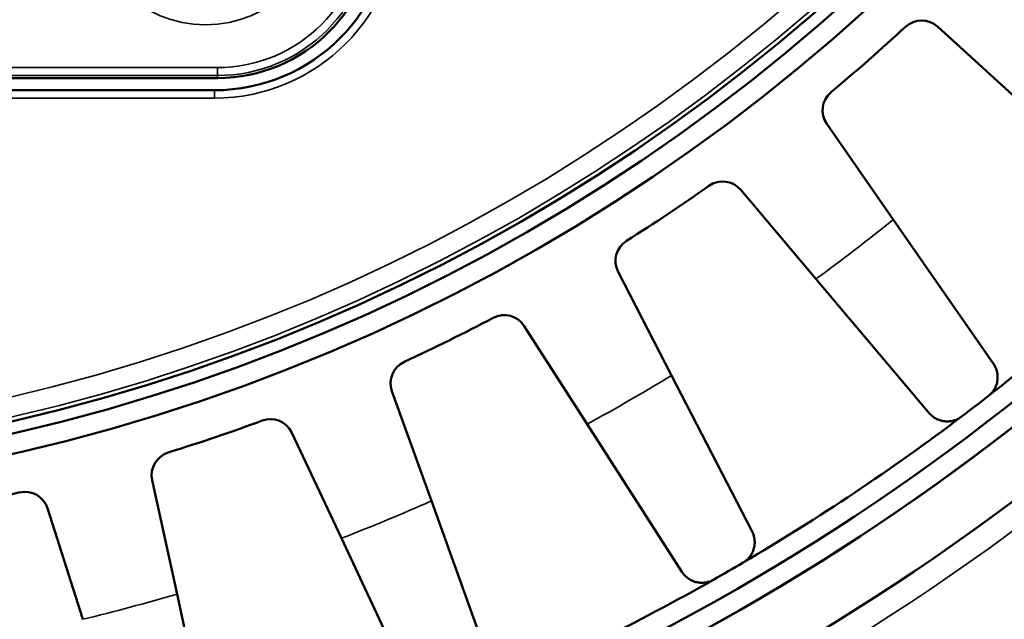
# Model space of a CAD drawing. Header units: millimetres. Extents: x 38 to 2514, y 38 to 1622.
# Tile 124 of 244: x 1085 to 1110, y 1279 to 1294. Entities that reach past the tile are written whole.
import ezdxf

# ---------------------------------------------------------------- set-up
doc = ezdxf.new("R2010")
doc.units = ezdxf.units.MM
doc.header["$LTSCALE"] = 7.692308
doc.layers.add('Visible (ISO)', color=7, linetype='Continuous', lineweight=50)
doc.layers.add('Visible Narrow (ISO)', color=7, linetype='Continuous', lineweight=35)

msp = doc.modelspace()

# ---------------------------------------------------------------- linework, layer by layer
at = {"layer": 'Visible (ISO)'}
for p, q in [((1108.669, 1293.985), (1110.854, 1291.996)), ((1090.415, 1292.681), (1049.815, 1292.681)), ((1090.34, 1292.373), (1050.043, 1292.373)), ((1107.546, 1289.095), (1105.859, 1291.521)), ((1103.679, 1289.848), (1105.585, 1287.591)), ((1107.546, 1289.095), (1110.084, 1285.443)), ((1101.927, 1285.146), (1100.572, 1287.772)), ((1105.585, 1287.591), (1108.456, 1284.193)), ((1098.192, 1286.397), (1099.787, 1283.911)), ((1101.927, 1285.146), (1103.968, 1281.194)), ((1095.841, 1281.965), (1094.84, 1284.745)), ((1099.787, 1283.911), (1102.19, 1280.168)), ((1092.301, 1283.693), (1093.559, 1281.019)), ((1089.392, 1279.605), (1088.763, 1282.492)), ((1086.108, 1281.781), (1087.006, 1278.966)), ((1095.841, 1281.965), (1097.349, 1277.781)), ((1093.559, 1281.02), (1095.452, 1276.995)), ((1089.392, 1279.605), (1090.341, 1275.26))]:
    msp.add_line(p, q, dxfattribs=at)
for radius in [48, 47.5, 47.194]:
    msp.add_circle((1074.615, 1329.981), radius, dxfattribs=at)
for centre, radius, start, end in [((1074.615, 1329.981), 58, 270.14818, 344.71908), ((1074.615, 1329.981), 58.5, 195.59778, 344.40221), ((1074.615, 1329.981), 58.5, 270.14691, 344.40221), ((1074.615, 1329.981), 60, 195.31951, 344.68049), ((1090.34, 1296.873), 4.5, 270, 0), ((1090.415, 1296.681), 4, 270, 0), ((1074.615, 1329.981), 49, 309.7802, 312.7198), ((1108.265, 1293.541), 0.6, 47.6907, 132.7198), ((1106.352, 1291.863), 0.6, 129.7802, 214.8093), ((1103.22, 1289.46), 0.6, 40.1907, 125.2198), ((1074.615, 1329.981), 49, 302.2802, 305.2198), ((1074.615, 1329.981), 57.5, 307.93018, 314.56982), ((1101.105, 1288.047), 0.6, 122.2802, 207.3093), ((1074.615, 1329.981), 63, 223.23022, 316.76978), ((1074.615, 1329.981), 49, 294.7802, 297.7198), ((1097.687, 1286.073), 0.6, 32.6907, 117.7198), ((1095.405, 1284.948), 0.6, 114.7802, 199.8093), ((1074.615, 1329.981), 57.5, 307.06982, 307.93018), ((1074.615, 1329.981), 49, 287.2802, 290.2198), ((1091.758, 1283.438), 0.6, 25.1907, 110.2198), ((1074.615, 1329.981), 57.5, 300.43018, 307.06982), ((1089.349, 1282.62), 0.6, 107.2802, 192.3093), ((1074.615, 1329.981), 49, 279.7802, 282.7198), ((1085.537, 1281.598), 0.6, 17.6907, 102.7198), ((1074.615, 1329.981), 57.5, 299.56982, 300.43018), ((1074.615, 1329.981), 57.5, 292.93018, 299.56982)]:
    msp.add_arc(centre, radius, start, end, dxfattribs=at)
for points in [[(1110.084, 1285.443), (1110.119, 1285.393), (1110.167, 1285.292), (1110.195, 1285.152), (1110.191, 1285.022), (1110.163, 1284.905), (1110.113, 1284.798), (1110.054, 1284.712), (1109.99, 1284.651), (1109.961, 1284.627)], [(1109.276, 1284.102), (1109.249, 1284.082), (1109.181, 1284.039), (1109.099, 1284.007), (1108.999, 1283.983), (1108.895, 1283.978), (1108.788, 1283.99), (1108.678, 1284.024), (1108.566, 1284.085), (1108.491, 1284.151), (1108.456, 1284.193)], [(1103.968, 1281.194), (1103.996, 1281.14), (1104.03, 1281.034), (1104.039, 1280.891), (1104.018, 1280.763), (1103.975, 1280.65), (1103.912, 1280.551), (1103.842, 1280.474), (1103.771, 1280.422), (1103.738, 1280.402)], [(1102.991, 1279.97), (1102.962, 1279.954), (1102.889, 1279.921), (1102.803, 1279.9), (1102.701, 1279.889), (1102.598, 1279.897), (1102.493, 1279.923), (1102.388, 1279.971), (1102.285, 1280.046), (1102.219, 1280.122), (1102.19, 1280.168)]]:
    msp.add_open_spline(points, degree=3, dxfattribs=at)
at = {"layer": 'Visible Narrow (ISO)'}
for p, q in [((1049.815, 1292.947), (1090.415, 1292.947)), ((1049.815, 1292.747), (1090.415, 1292.747)), ((1090.415, 1292.747), (1090.415, 1292.947)), ((1090.415, 1292.681), (1090.415, 1292.747)), ((1090.34, 1292.373), (1090.34, 1292.173)), ((1090.34, 1292.173), (1050.043, 1292.173))]:
    msp.add_line(p, q, dxfattribs=at)
for centre, radius in [((1074.615, 1329.981), 47.194), ((1074.615, 1329.981), 47.085), ((1074.615, 1329.981), 46.585), ((1090.115, 1296.981), 2.95)]:
    msp.add_circle(centre, radius, dxfattribs=at)
for centre, radius, start, end in [((1074.615, 1329.981), 60.6, 195.19565, 344.80435), ((1090.34, 1296.873), 4.7, 270, 0), ((1090.415, 1296.681), 3.734, 270, 0), ((1090.415, 1296.681), 3.934, 270, 0), ((1074.615, 1329.981), 52.498, 306.1517, 308.8483), ((1074.615, 1329.981), 52.498, 298.6517, 301.3483), ((1074.615, 1329.981), 52.498, 291.1517, 293.8483), ((1074.615, 1329.981), 52.498, 283.6517, 286.3483)]:
    msp.add_arc(centre, radius, start, end, dxfattribs=at)

doc.saveas('drawing.dxf')
